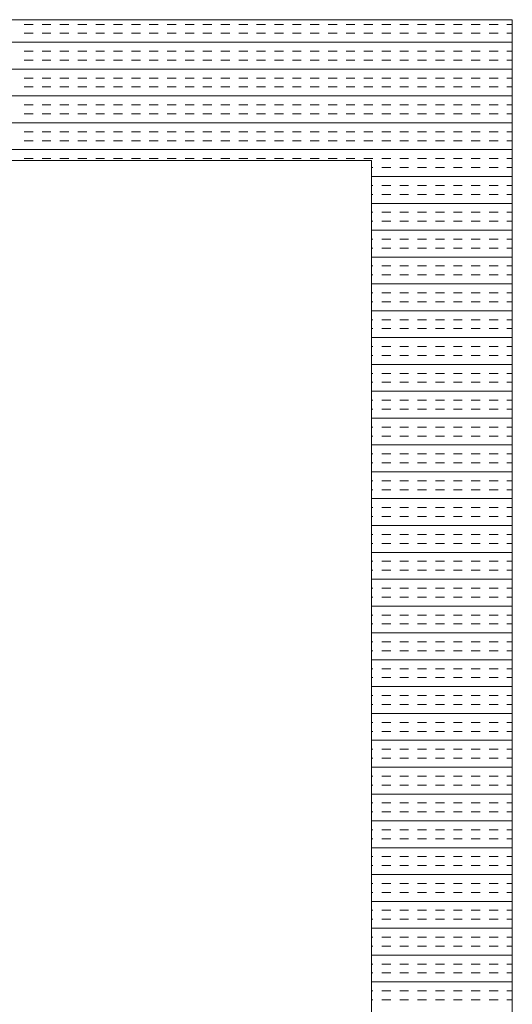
# Model space of a CAD drawing. Extents: x 3940905 to 4145695, y 925352 to 1109797.
# Tile 210 of 256: x 3956218 to 3956393, y 1100599 to 1100948. Entities that reach past the tile are written whole.
import ezdxf

# ---------------------------------------------------------------- set-up
doc = ezdxf.new("R2010")
doc.units = 0
doc.header["$LTSCALE"] = 750
doc.header["$MEASUREMENT"] = 0
doc.layers.add('CKD Equipments', color=252, linetype='CONTINUOUS', lineweight=0)

msp = doc.modelspace()

# ---------------------------------------------------------------- linework, layer by layer
at = {"layer": 'CKD Equipments'}
for p, q in [((3956392.57, 1100948.1), (3955574.57, 1100948.1)), ((3956392.57, 1100248.1), (3956392.57, 1100948.1)), ((3956342.57, 1100898.1), (3955624.57, 1100898.1)), ((3956342.57, 1100298.1), (3956342.57, 1100898.1))]:
    msp.add_line(p, q, dxfattribs=at)
at = {"layer": 'CKD Equipments', "color": 4, "linetype": 'Continuous'}
for p, q in [((3956222.4, 1100946.45), (3956219.23, 1100946.45)), ((3956228.75, 1100946.45), (3956225.58, 1100946.45)), ((3956235.1, 1100946.45), (3956231.93, 1100946.45)), ((3956241.45, 1100946.45), (3956238.28, 1100946.45)), ((3956247.8, 1100946.45), (3956244.63, 1100946.45)), ((3956254.15, 1100946.45), (3956250.98, 1100946.45)), ((3956260.5, 1100946.45), (3956257.33, 1100946.45)), ((3956266.85, 1100946.45), (3956263.68, 1100946.45)), ((3956273.2, 1100946.45), (3956270.03, 1100946.45)), ((3956279.55, 1100946.45), (3956276.38, 1100946.45)), ((3956285.9, 1100946.45), (3956282.73, 1100946.45)), ((3956292.25, 1100946.45), (3956289.08, 1100946.45)), ((3956298.6, 1100946.45), (3956295.43, 1100946.45)), ((3956304.95, 1100946.45), (3956301.78, 1100946.45)), ((3956311.3, 1100946.45), (3956308.13, 1100946.45)), ((3956317.65, 1100946.45), (3956314.48, 1100946.45)), ((3956324, 1100946.45), (3956320.83, 1100946.45)), ((3956330.35, 1100946.45), (3956327.18, 1100946.45)), ((3956336.7, 1100946.45), (3956333.53, 1100946.45)), ((3956343.05, 1100946.45), (3956339.88, 1100946.45)), ((3956349.4, 1100946.45), (3956346.23, 1100946.45)), ((3956355.75, 1100946.45), (3956352.58, 1100946.45)), ((3956362.1, 1100946.45), (3956358.93, 1100946.45)), ((3956368.45, 1100946.45), (3956365.28, 1100946.45)), ((3956374.8, 1100946.45), (3956371.63, 1100946.45)), ((3956381.15, 1100946.45), (3956377.98, 1100946.45)), ((3956387.5, 1100946.45), (3956384.33, 1100946.45)), ((3956392.57, 1100946.45), (3956390.68, 1100946.45)), ((3956222.4, 1100943.28), (3956219.23, 1100943.28)), ((3956228.75, 1100943.28), (3956225.58, 1100943.28)), ((3956235.1, 1100943.28), (3956231.93, 1100943.28)), ((3956241.45, 1100943.28), (3956238.28, 1100943.28)), ((3956247.8, 1100943.28), (3956244.63, 1100943.28)), ((3956254.15, 1100943.28), (3956250.98, 1100943.28)), ((3956260.5, 1100943.28), (3956257.33, 1100943.28)), ((3956266.85, 1100943.28), (3956263.68, 1100943.28)), ((3956273.2, 1100943.28), (3956270.03, 1100943.28)), ((3956279.55, 1100943.28), (3956276.38, 1100943.28)), ((3956285.9, 1100943.28), (3956282.73, 1100943.28)), ((3956292.25, 1100943.28), (3956289.08, 1100943.28)), ((3956298.6, 1100943.28), (3956295.43, 1100943.28)), ((3956304.95, 1100943.28), (3956301.78, 1100943.28)), ((3956311.3, 1100943.28), (3956308.13, 1100943.28)), ((3956317.65, 1100943.28), (3956314.48, 1100943.28)), ((3956324, 1100943.28), (3956320.83, 1100943.28)), ((3956330.35, 1100943.28), (3956327.18, 1100943.28)), ((3956336.7, 1100943.28), (3956333.53, 1100943.28)), ((3956343.05, 1100943.28), (3956339.88, 1100943.28)), ((3956349.4, 1100943.28), (3956346.23, 1100943.28)), ((3956355.75, 1100943.28), (3956352.58, 1100943.28)), ((3956362.1, 1100943.28), (3956358.93, 1100943.28)), ((3956368.45, 1100943.28), (3956365.28, 1100943.28)), ((3956374.8, 1100943.28), (3956371.63, 1100943.28)), ((3956381.15, 1100943.28), (3956377.98, 1100943.28)), ((3956387.5, 1100943.28), (3956384.33, 1100943.28)), ((3956392.57, 1100943.28), (3956390.68, 1100943.28)), ((3956392.57, 1100940.1), (3955574.57, 1100940.1)), ((3956222.4, 1100936.93), (3956219.23, 1100936.93)), ((3956228.75, 1100936.93), (3956225.58, 1100936.93)), ((3956235.1, 1100936.93), (3956231.93, 1100936.93)), ((3956241.45, 1100936.93), (3956238.28, 1100936.93)), ((3956247.8, 1100936.93), (3956244.63, 1100936.93)), ((3956254.15, 1100936.93), (3956250.98, 1100936.93)), ((3956260.5, 1100936.93), (3956257.33, 1100936.93)), ((3956266.85, 1100936.93), (3956263.68, 1100936.93)), ((3956273.2, 1100936.93), (3956270.03, 1100936.93)), ((3956279.55, 1100936.93), (3956276.38, 1100936.93)), ((3956285.9, 1100936.93), (3956282.73, 1100936.93)), ((3956292.25, 1100936.93), (3956289.08, 1100936.93)), ((3956298.6, 1100936.93), (3956295.43, 1100936.93)), ((3956304.95, 1100936.93), (3956301.78, 1100936.93)), ((3956311.3, 1100936.93), (3956308.13, 1100936.93)), ((3956317.65, 1100936.93), (3956314.48, 1100936.93)), ((3956324, 1100936.93), (3956320.83, 1100936.93)), ((3956330.35, 1100936.93), (3956327.18, 1100936.93)), ((3956336.7, 1100936.93), (3956333.53, 1100936.93)), ((3956343.05, 1100936.93), (3956339.88, 1100936.93)), ((3956349.4, 1100936.93), (3956346.23, 1100936.93)), ((3956355.75, 1100936.93), (3956352.58, 1100936.93)), ((3956362.1, 1100936.93), (3956358.93, 1100936.93)), ((3956368.45, 1100936.93), (3956365.28, 1100936.93)), ((3956374.8, 1100936.93), (3956371.63, 1100936.93)), ((3956381.15, 1100936.93), (3956377.98, 1100936.93)), ((3956387.5, 1100936.93), (3956384.33, 1100936.93)), ((3956392.57, 1100936.93), (3956390.68, 1100936.93)), ((3956222.4, 1100933.75), (3956219.23, 1100933.75)), ((3956228.75, 1100933.75), (3956225.58, 1100933.75)), ((3956235.1, 1100933.75), (3956231.93, 1100933.75)), ((3956241.45, 1100933.75), (3956238.28, 1100933.75)), ((3956247.8, 1100933.75), (3956244.63, 1100933.75)), ((3956254.15, 1100933.75), (3956250.98, 1100933.75)), ((3956260.5, 1100933.75), (3956257.33, 1100933.75)), ((3956266.85, 1100933.75), (3956263.68, 1100933.75)), ((3956273.2, 1100933.75), (3956270.03, 1100933.75)), ((3956279.55, 1100933.75), (3956276.38, 1100933.75)), ((3956285.9, 1100933.75), (3956282.73, 1100933.75)), ((3956292.25, 1100933.75), (3956289.08, 1100933.75)), ((3956298.6, 1100933.75), (3956295.43, 1100933.75)), ((3956304.95, 1100933.75), (3956301.78, 1100933.75)), ((3956311.3, 1100933.75), (3956308.13, 1100933.75)), ((3956317.65, 1100933.75), (3956314.48, 1100933.75)), ((3956324, 1100933.75), (3956320.83, 1100933.75)), ((3956330.35, 1100933.75), (3956327.18, 1100933.75)), ((3956336.7, 1100933.75), (3956333.53, 1100933.75)), ((3956343.05, 1100933.75), (3956339.88, 1100933.75)), ((3956349.4, 1100933.75), (3956346.23, 1100933.75)), ((3956355.75, 1100933.75), (3956352.58, 1100933.75)), ((3956362.1, 1100933.75), (3956358.93, 1100933.75)), ((3956368.45, 1100933.75), (3956365.28, 1100933.75)), ((3956374.8, 1100933.75), (3956371.63, 1100933.75)), ((3956381.15, 1100933.75), (3956377.98, 1100933.75)), ((3956387.5, 1100933.75), (3956384.33, 1100933.75)), ((3956392.57, 1100933.75), (3956390.68, 1100933.75)), ((3956392.57, 1100930.58), (3955574.57, 1100930.58)), ((3956222.4, 1100927.4), (3956219.23, 1100927.4)), ((3956228.75, 1100927.4), (3956225.58, 1100927.4)), ((3956235.1, 1100927.4), (3956231.93, 1100927.4)), ((3956241.45, 1100927.4), (3956238.28, 1100927.4)), ((3956247.8, 1100927.4), (3956244.63, 1100927.4)), ((3956254.15, 1100927.4), (3956250.98, 1100927.4)), ((3956260.5, 1100927.4), (3956257.33, 1100927.4)), ((3956266.85, 1100927.4), (3956263.68, 1100927.4)), ((3956273.2, 1100927.4), (3956270.03, 1100927.4)), ((3956279.55, 1100927.4), (3956276.38, 1100927.4)), ((3956285.9, 1100927.4), (3956282.73, 1100927.4)), ((3956292.25, 1100927.4), (3956289.08, 1100927.4)), ((3956298.6, 1100927.4), (3956295.43, 1100927.4)), ((3956304.95, 1100927.4), (3956301.78, 1100927.4)), ((3956311.3, 1100927.4), (3956308.13, 1100927.4)), ((3956317.65, 1100927.4), (3956314.48, 1100927.4)), ((3956324, 1100927.4), (3956320.83, 1100927.4)), ((3956330.35, 1100927.4), (3956327.18, 1100927.4)), ((3956336.7, 1100927.4), (3956333.53, 1100927.4)), ((3956343.05, 1100927.4), (3956339.88, 1100927.4)), ((3956349.4, 1100927.4), (3956346.23, 1100927.4)), ((3956355.75, 1100927.4), (3956352.58, 1100927.4)), ((3956362.1, 1100927.4), (3956358.93, 1100927.4)), ((3956368.45, 1100927.4), (3956365.28, 1100927.4)), ((3956374.8, 1100927.4), (3956371.63, 1100927.4)), ((3956381.15, 1100927.4), (3956377.98, 1100927.4)), ((3956387.5, 1100927.4), (3956384.33, 1100927.4)), ((3956392.57, 1100927.4), (3956390.68, 1100927.4)), ((3956222.4, 1100924.23), (3956219.23, 1100924.23)), ((3956228.75, 1100924.23), (3956225.58, 1100924.23)), ((3956235.1, 1100924.23), (3956231.93, 1100924.23)), ((3956241.45, 1100924.23), (3956238.28, 1100924.23)), ((3956247.8, 1100924.23), (3956244.63, 1100924.23)), ((3956254.15, 1100924.23), (3956250.98, 1100924.23)), ((3956260.5, 1100924.23), (3956257.33, 1100924.23)), ((3956266.85, 1100924.23), (3956263.68, 1100924.23)), ((3956273.2, 1100924.23), (3956270.03, 1100924.23)), ((3956279.55, 1100924.23), (3956276.38, 1100924.23)), ((3956285.9, 1100924.23), (3956282.73, 1100924.23)), ((3956292.25, 1100924.23), (3956289.08, 1100924.23)), ((3956298.6, 1100924.23), (3956295.43, 1100924.23)), ((3956304.95, 1100924.23), (3956301.78, 1100924.23)), ((3956311.3, 1100924.23), (3956308.13, 1100924.23)), ((3956317.65, 1100924.23), (3956314.48, 1100924.23)), ((3956324, 1100924.23), (3956320.83, 1100924.23)), ((3956330.35, 1100924.23), (3956327.18, 1100924.23)), ((3956336.7, 1100924.23), (3956333.53, 1100924.23)), ((3956343.05, 1100924.23), (3956339.88, 1100924.23)), ((3956349.4, 1100924.23), (3956346.23, 1100924.23)), ((3956355.75, 1100924.23), (3956352.58, 1100924.23)), ((3956362.1, 1100924.23), (3956358.93, 1100924.23)), ((3956368.45, 1100924.23), (3956365.28, 1100924.23)), ((3956374.8, 1100924.23), (3956371.63, 1100924.23)), ((3956381.15, 1100924.23), (3956377.98, 1100924.23)), ((3956387.5, 1100924.23), (3956384.33, 1100924.23)), ((3956392.57, 1100924.23), (3956390.68, 1100924.23)), ((3956392.57, 1100921.05), (3955574.57, 1100921.05)), ((3956222.4, 1100917.88), (3956219.23, 1100917.88)), ((3956228.75, 1100917.88), (3956225.58, 1100917.88)), ((3956235.1, 1100917.88), (3956231.93, 1100917.88)), ((3956241.45, 1100917.88), (3956238.28, 1100917.88)), ((3956247.8, 1100917.88), (3956244.63, 1100917.88)), ((3956254.15, 1100917.88), (3956250.98, 1100917.88)), ((3956260.5, 1100917.88), (3956257.33, 1100917.88)), ((3956266.85, 1100917.88), (3956263.68, 1100917.88)), ((3956273.2, 1100917.88), (3956270.03, 1100917.88)), ((3956279.55, 1100917.88), (3956276.38, 1100917.88)), ((3956285.9, 1100917.88), (3956282.73, 1100917.88)), ((3956292.25, 1100917.88), (3956289.08, 1100917.88)), ((3956298.6, 1100917.88), (3956295.43, 1100917.88)), ((3956304.95, 1100917.88), (3956301.78, 1100917.88)), ((3956311.3, 1100917.88), (3956308.13, 1100917.88)), ((3956317.65, 1100917.88), (3956314.48, 1100917.88)), ((3956324, 1100917.88), (3956320.83, 1100917.88)), ((3956330.35, 1100917.88), (3956327.18, 1100917.88)), ((3956336.7, 1100917.88), (3956333.53, 1100917.88)), ((3956343.05, 1100917.88), (3956339.88, 1100917.88)), ((3956349.4, 1100917.88), (3956346.23, 1100917.88)), ((3956355.75, 1100917.88), (3956352.58, 1100917.88)), ((3956362.1, 1100917.88), (3956358.93, 1100917.88)), ((3956368.45, 1100917.88), (3956365.28, 1100917.88)), ((3956374.8, 1100917.88), (3956371.63, 1100917.88)), ((3956381.15, 1100917.88), (3956377.98, 1100917.88)), ((3956387.5, 1100917.88), (3956384.33, 1100917.88)), ((3956392.57, 1100917.88), (3956390.68, 1100917.88)), ((3956222.4, 1100914.7), (3956219.23, 1100914.7)), ((3956228.75, 1100914.7), (3956225.58, 1100914.7)), ((3956235.1, 1100914.7), (3956231.93, 1100914.7)), ((3956241.45, 1100914.7), (3956238.28, 1100914.7)), ((3956247.8, 1100914.7), (3956244.63, 1100914.7)), ((3956254.15, 1100914.7), (3956250.98, 1100914.7)), ((3956260.5, 1100914.7), (3956257.33, 1100914.7)), ((3956266.85, 1100914.7), (3956263.68, 1100914.7)), ((3956273.2, 1100914.7), (3956270.03, 1100914.7)), ((3956279.55, 1100914.7), (3956276.38, 1100914.7)), ((3956285.9, 1100914.7), (3956282.73, 1100914.7)), ((3956292.25, 1100914.7), (3956289.08, 1100914.7)), ((3956298.6, 1100914.7), (3956295.43, 1100914.7)), ((3956304.95, 1100914.7), (3956301.78, 1100914.7)), ((3956311.3, 1100914.7), (3956308.13, 1100914.7)), ((3956317.65, 1100914.7), (3956314.48, 1100914.7)), ((3956324, 1100914.7), (3956320.83, 1100914.7)), ((3956330.35, 1100914.7), (3956327.18, 1100914.7)), ((3956336.7, 1100914.7), (3956333.53, 1100914.7)), ((3956343.05, 1100914.7), (3956339.88, 1100914.7)), ((3956349.4, 1100914.7), (3956346.23, 1100914.7)), ((3956355.75, 1100914.7), (3956352.58, 1100914.7)), ((3956362.1, 1100914.7), (3956358.93, 1100914.7)), ((3956368.45, 1100914.7), (3956365.28, 1100914.7)), ((3956374.8, 1100914.7), (3956371.63, 1100914.7)), ((3956381.15, 1100914.7), (3956377.98, 1100914.7)), ((3956387.5, 1100914.7), (3956384.33, 1100914.7)), ((3956392.57, 1100914.7), (3956390.68, 1100914.7)), ((3956392.57, 1100911.53), (3955574.57, 1100911.53)), ((3956222.4, 1100908.35), (3956219.23, 1100908.35)), ((3956228.75, 1100908.35), (3956225.58, 1100908.35)), ((3956235.1, 1100908.35), (3956231.93, 1100908.35)), ((3956241.45, 1100908.35), (3956238.28, 1100908.35)), ((3956247.8, 1100908.35), (3956244.63, 1100908.35)), ((3956254.15, 1100908.35), (3956250.98, 1100908.35)), ((3956260.5, 1100908.35), (3956257.33, 1100908.35)), ((3956266.85, 1100908.35), (3956263.68, 1100908.35)), ((3956273.2, 1100908.35), (3956270.03, 1100908.35)), ((3956279.55, 1100908.35), (3956276.38, 1100908.35)), ((3956285.9, 1100908.35), (3956282.73, 1100908.35)), ((3956292.25, 1100908.35), (3956289.08, 1100908.35)), ((3956298.6, 1100908.35), (3956295.43, 1100908.35)), ((3956304.95, 1100908.35), (3956301.78, 1100908.35)), ((3956311.3, 1100908.35), (3956308.13, 1100908.35)), ((3956317.65, 1100908.35), (3956314.48, 1100908.35)), ((3956324, 1100908.35), (3956320.83, 1100908.35)), ((3956330.35, 1100908.35), (3956327.18, 1100908.35)), ((3956336.7, 1100908.35), (3956333.53, 1100908.35)), ((3956343.05, 1100908.35), (3956339.88, 1100908.35)), ((3956349.4, 1100908.35), (3956346.23, 1100908.35)), ((3956355.75, 1100908.35), (3956352.58, 1100908.35)), ((3956362.1, 1100908.35), (3956358.93, 1100908.35)), ((3956368.45, 1100908.35), (3956365.28, 1100908.35)), ((3956374.8, 1100908.35), (3956371.63, 1100908.35)), ((3956381.15, 1100908.35), (3956377.98, 1100908.35)), ((3956387.5, 1100908.35), (3956384.33, 1100908.35)), ((3956392.57, 1100908.35), (3956390.68, 1100908.35)), ((3956392.57, 1100902), (3955574.57, 1100902)), ((3956222.4, 1100905.18), (3956219.23, 1100905.18)), ((3956228.75, 1100905.18), (3956225.58, 1100905.18)), ((3956235.1, 1100905.18), (3956231.93, 1100905.18)), ((3956241.45, 1100905.18), (3956238.28, 1100905.18)), ((3956247.8, 1100905.18), (3956244.63, 1100905.18)), ((3956254.15, 1100905.18), (3956250.98, 1100905.18)), ((3956260.5, 1100905.18), (3956257.33, 1100905.18)), ((3956266.85, 1100905.18), (3956263.68, 1100905.18)), ((3956273.2, 1100905.18), (3956270.03, 1100905.18)), ((3956279.55, 1100905.18), (3956276.38, 1100905.18)), ((3956285.9, 1100905.18), (3956282.73, 1100905.18)), ((3956292.25, 1100905.18), (3956289.08, 1100905.18)), ((3956298.6, 1100905.18), (3956295.43, 1100905.18)), ((3956304.95, 1100905.18), (3956301.78, 1100905.18)), ((3956311.3, 1100905.18), (3956308.13, 1100905.18)), ((3956317.65, 1100905.18), (3956314.48, 1100905.18)), ((3956324, 1100905.18), (3956320.83, 1100905.18)), ((3956330.35, 1100905.18), (3956327.18, 1100905.18)), ((3956336.7, 1100905.18), (3956333.53, 1100905.18)), ((3956343.05, 1100905.18), (3956339.88, 1100905.18)), ((3956349.4, 1100905.18), (3956346.23, 1100905.18)), ((3956355.75, 1100905.18), (3956352.58, 1100905.18)), ((3956362.1, 1100905.18), (3956358.93, 1100905.18)), ((3956368.45, 1100905.18), (3956365.28, 1100905.18)), ((3956374.8, 1100905.18), (3956371.63, 1100905.18)), ((3956381.15, 1100905.18), (3956377.98, 1100905.18)), ((3956387.5, 1100905.18), (3956384.33, 1100905.18)), ((3956392.57, 1100905.18), (3956390.68, 1100905.18)), ((3956222.4, 1100898.83), (3956219.23, 1100898.83)), ((3956228.75, 1100898.83), (3956225.58, 1100898.83)), ((3956235.1, 1100898.83), (3956231.93, 1100898.83)), ((3956241.45, 1100898.83), (3956238.28, 1100898.83)), ((3956247.8, 1100898.83), (3956244.63, 1100898.83)), ((3956254.15, 1100898.83), (3956250.98, 1100898.83)), ((3956260.5, 1100898.83), (3956257.33, 1100898.83)), ((3956266.85, 1100898.83), (3956263.68, 1100898.83)), ((3956273.2, 1100898.83), (3956270.03, 1100898.83)), ((3956279.55, 1100898.83), (3956276.38, 1100898.83)), ((3956285.9, 1100898.83), (3956282.73, 1100898.83)), ((3956292.25, 1100898.83), (3956289.08, 1100898.83)), ((3956298.6, 1100898.83), (3956295.43, 1100898.83)), ((3956304.95, 1100898.83), (3956301.78, 1100898.83)), ((3956311.3, 1100898.83), (3956308.13, 1100898.83)), ((3956317.65, 1100898.83), (3956314.48, 1100898.83)), ((3956324, 1100898.83), (3956320.83, 1100898.83)), ((3956330.35, 1100898.83), (3956327.18, 1100898.83)), ((3956336.7, 1100898.83), (3956333.53, 1100898.83)), ((3956343.05, 1100898.83), (3956339.88, 1100898.83)), ((3956349.4, 1100898.83), (3956346.23, 1100898.83)), ((3956355.75, 1100898.83), (3956352.58, 1100898.83)), ((3956362.1, 1100898.83), (3956358.93, 1100898.83)), ((3956368.45, 1100898.83), (3956365.28, 1100898.83)), ((3956374.8, 1100898.83), (3956371.63, 1100898.83)), ((3956381.15, 1100898.83), (3956377.98, 1100898.83)), ((3956387.5, 1100898.83), (3956384.33, 1100898.83)), ((3956392.57, 1100898.83), (3956390.68, 1100898.83)), ((3956343.05, 1100895.65), (3956342.57, 1100895.65)), ((3956349.4, 1100895.65), (3956346.23, 1100895.65)), ((3956355.75, 1100895.65), (3956352.58, 1100895.65)), ((3956362.1, 1100895.65), (3956358.93, 1100895.65)), ((3956368.45, 1100895.65), (3956365.28, 1100895.65)), ((3956374.8, 1100895.65), (3956371.63, 1100895.65)), ((3956381.15, 1100895.65), (3956377.98, 1100895.65)), ((3956387.5, 1100895.65), (3956384.33, 1100895.65)), ((3956392.57, 1100895.65), (3956390.68, 1100895.65)), ((3956392.57, 1100892.48), (3956342.57, 1100892.48)), ((3956343.05, 1100889.3), (3956342.57, 1100889.3)), ((3956349.4, 1100889.3), (3956346.23, 1100889.3)), ((3956355.75, 1100889.3), (3956352.58, 1100889.3)), ((3956362.1, 1100889.3), (3956358.93, 1100889.3)), ((3956368.45, 1100889.3), (3956365.28, 1100889.3)), ((3956374.8, 1100889.3), (3956371.63, 1100889.3)), ((3956381.15, 1100889.3), (3956377.98, 1100889.3)), ((3956387.5, 1100889.3), (3956384.33, 1100889.3)), ((3956392.57, 1100889.3), (3956390.68, 1100889.3)), ((3956343.05, 1100886.13), (3956342.57, 1100886.13)), ((3956349.4, 1100886.13), (3956346.23, 1100886.13)), ((3956355.75, 1100886.13), (3956352.58, 1100886.13)), ((3956362.1, 1100886.13), (3956358.93, 1100886.13)), ((3956368.45, 1100886.13), (3956365.28, 1100886.13)), ((3956374.8, 1100886.13), (3956371.63, 1100886.13)), ((3956381.15, 1100886.13), (3956377.98, 1100886.13)), ((3956387.5, 1100886.13), (3956384.33, 1100886.13)), ((3956392.57, 1100886.13), (3956390.68, 1100886.13)), ((3956392.57, 1100882.95), (3956342.57, 1100882.95)), ((3956343.05, 1100879.78), (3956342.57, 1100879.78)), ((3956349.4, 1100879.78), (3956346.23, 1100879.78)), ((3956355.75, 1100879.78), (3956352.58, 1100879.78)), ((3956362.1, 1100879.78), (3956358.93, 1100879.78)), ((3956368.45, 1100879.78), (3956365.28, 1100879.78)), ((3956374.8, 1100879.78), (3956371.63, 1100879.78)), ((3956381.15, 1100879.78), (3956377.98, 1100879.78)), ((3956387.5, 1100879.78), (3956384.33, 1100879.78)), ((3956392.57, 1100879.78), (3956390.68, 1100879.78)), ((3956343.05, 1100876.6), (3956342.57, 1100876.6)), ((3956349.4, 1100876.6), (3956346.23, 1100876.6)), ((3956355.75, 1100876.6), (3956352.58, 1100876.6)), ((3956362.1, 1100876.6), (3956358.93, 1100876.6)), ((3956368.45, 1100876.6), (3956365.28, 1100876.6)), ((3956374.8, 1100876.6), (3956371.63, 1100876.6)), ((3956381.15, 1100876.6), (3956377.98, 1100876.6)), ((3956387.5, 1100876.6), (3956384.33, 1100876.6)), ((3956392.57, 1100876.6), (3956390.68, 1100876.6)), ((3956392.57, 1100873.43), (3956342.57, 1100873.43)), ((3956343.05, 1100870.25), (3956342.57, 1100870.25)), ((3956343.05, 1100867.08), (3956342.57, 1100867.08)), ((3956349.4, 1100870.25), (3956346.23, 1100870.25)), ((3956349.4, 1100867.08), (3956346.23, 1100867.08)), ((3956355.75, 1100870.25), (3956352.58, 1100870.25)), ((3956355.75, 1100867.08), (3956352.58, 1100867.08)), ((3956362.1, 1100870.25), (3956358.93, 1100870.25)), ((3956362.1, 1100867.08), (3956358.93, 1100867.08)), ((3956368.45, 1100870.25), (3956365.28, 1100870.25)), ((3956368.45, 1100867.08), (3956365.28, 1100867.08)), ((3956374.8, 1100870.25), (3956371.63, 1100870.25)), ((3956374.8, 1100867.08), (3956371.63, 1100867.08)), ((3956381.15, 1100870.25), (3956377.98, 1100870.25)), ((3956381.15, 1100867.08), (3956377.98, 1100867.08)), ((3956387.5, 1100870.25), (3956384.33, 1100870.25)), ((3956387.5, 1100867.08), (3956384.33, 1100867.08)), ((3956392.57, 1100870.25), (3956390.68, 1100870.25)), ((3956392.57, 1100867.08), (3956390.68, 1100867.08)), ((3956392.57, 1100863.9), (3956342.57, 1100863.9)), ((3956343.05, 1100860.73), (3956342.57, 1100860.73)), ((3956349.4, 1100860.73), (3956346.23, 1100860.73)), ((3956355.75, 1100860.73), (3956352.58, 1100860.73)), ((3956362.1, 1100860.73), (3956358.93, 1100860.73)), ((3956368.45, 1100860.73), (3956365.28, 1100860.73)), ((3956374.8, 1100860.73), (3956371.63, 1100860.73)), ((3956381.15, 1100860.73), (3956377.98, 1100860.73)), ((3956387.5, 1100860.73), (3956384.33, 1100860.73)), ((3956392.57, 1100860.73), (3956390.68, 1100860.73)), ((3956343.05, 1100857.55), (3956342.57, 1100857.55)), ((3956349.4, 1100857.55), (3956346.23, 1100857.55)), ((3956355.75, 1100857.55), (3956352.58, 1100857.55)), ((3956362.1, 1100857.55), (3956358.93, 1100857.55)), ((3956368.45, 1100857.55), (3956365.28, 1100857.55)), ((3956374.8, 1100857.55), (3956371.63, 1100857.55)), ((3956381.15, 1100857.55), (3956377.98, 1100857.55)), ((3956387.5, 1100857.55), (3956384.33, 1100857.55)), ((3956392.57, 1100857.55), (3956390.68, 1100857.55)), ((3956392.57, 1100854.38), (3956342.57, 1100854.38)), ((3956343.05, 1100851.2), (3956342.57, 1100851.2)), ((3956349.4, 1100851.2), (3956346.23, 1100851.2)), ((3956355.75, 1100851.2), (3956352.58, 1100851.2)), ((3956362.1, 1100851.2), (3956358.93, 1100851.2)), ((3956368.45, 1100851.2), (3956365.28, 1100851.2)), ((3956374.8, 1100851.2), (3956371.63, 1100851.2)), ((3956381.15, 1100851.2), (3956377.98, 1100851.2)), ((3956387.5, 1100851.2), (3956384.33, 1100851.2)), ((3956392.57, 1100851.2), (3956390.68, 1100851.2)), ((3956343.05, 1100848.03), (3956342.57, 1100848.03)), ((3956349.4, 1100848.03), (3956346.23, 1100848.03)), ((3956355.75, 1100848.03), (3956352.58, 1100848.03)), ((3956362.1, 1100848.03), (3956358.93, 1100848.03)), ((3956368.45, 1100848.03), (3956365.28, 1100848.03)), ((3956374.8, 1100848.03), (3956371.63, 1100848.03)), ((3956381.15, 1100848.03), (3956377.98, 1100848.03)), ((3956387.5, 1100848.03), (3956384.33, 1100848.03)), ((3956392.57, 1100848.03), (3956390.68, 1100848.03)), ((3956392.57, 1100844.85), (3956342.57, 1100844.85)), ((3956343.05, 1100841.68), (3956342.57, 1100841.68)), ((3956349.4, 1100841.68), (3956346.23, 1100841.68)), ((3956355.75, 1100841.68), (3956352.58, 1100841.68)), ((3956362.1, 1100841.68), (3956358.93, 1100841.68)), ((3956368.45, 1100841.68), (3956365.28, 1100841.68)), ((3956374.8, 1100841.68), (3956371.63, 1100841.68)), ((3956381.15, 1100841.68), (3956377.98, 1100841.68)), ((3956387.5, 1100841.68), (3956384.33, 1100841.68)), ((3956392.57, 1100841.68), (3956390.68, 1100841.68)), ((3956343.05, 1100838.5), (3956342.57, 1100838.5)), ((3956349.4, 1100838.5), (3956346.23, 1100838.5)), ((3956355.75, 1100838.5), (3956352.58, 1100838.5)), ((3956362.1, 1100838.5), (3956358.93, 1100838.5)), ((3956368.45, 1100838.5), (3956365.28, 1100838.5)), ((3956374.8, 1100838.5), (3956371.63, 1100838.5)), ((3956381.15, 1100838.5), (3956377.98, 1100838.5)), ((3956387.5, 1100838.5), (3956384.33, 1100838.5)), ((3956392.57, 1100838.5), (3956390.68, 1100838.5)), ((3956392.57, 1100835.33), (3956342.57, 1100835.33)), ((3956343.05, 1100832.15), (3956342.57, 1100832.15)), ((3956349.4, 1100832.15), (3956346.23, 1100832.15)), ((3956355.75, 1100832.15), (3956352.58, 1100832.15)), ((3956362.1, 1100832.15), (3956358.93, 1100832.15)), ((3956368.45, 1100832.15), (3956365.28, 1100832.15)), ((3956374.8, 1100832.15), (3956371.63, 1100832.15)), ((3956381.15, 1100832.15), (3956377.98, 1100832.15)), ((3956387.5, 1100832.15), (3956384.33, 1100832.15)), ((3956392.57, 1100832.15), (3956390.68, 1100832.15)), ((3956343.05, 1100828.98), (3956342.57, 1100828.98)), ((3956349.4, 1100828.98), (3956346.23, 1100828.98)), ((3956355.75, 1100828.98), (3956352.58, 1100828.98)), ((3956362.1, 1100828.98), (3956358.93, 1100828.98)), ((3956368.45, 1100828.98), (3956365.28, 1100828.98)), ((3956374.8, 1100828.98), (3956371.63, 1100828.98)), ((3956381.15, 1100828.98), (3956377.98, 1100828.98)), ((3956387.5, 1100828.98), (3956384.33, 1100828.98)), ((3956392.57, 1100828.98), (3956390.68, 1100828.98)), ((3956392.57, 1100825.8), (3956342.57, 1100825.8)), ((3956343.05, 1100822.63), (3956342.57, 1100822.63)), ((3956349.4, 1100822.63), (3956346.23, 1100822.63)), ((3956355.75, 1100822.63), (3956352.58, 1100822.63)), ((3956362.1, 1100822.63), (3956358.93, 1100822.63)), ((3956368.45, 1100822.63), (3956365.28, 1100822.63)), ((3956374.8, 1100822.63), (3956371.63, 1100822.63)), ((3956381.15, 1100822.63), (3956377.98, 1100822.63)), ((3956387.5, 1100822.63), (3956384.33, 1100822.63)), ((3956392.57, 1100822.63), (3956390.68, 1100822.63)), ((3956343.05, 1100819.45), (3956342.57, 1100819.45)), ((3956349.4, 1100819.45), (3956346.23, 1100819.45)), ((3956355.75, 1100819.45), (3956352.58, 1100819.45)), ((3956362.1, 1100819.45), (3956358.93, 1100819.45)), ((3956368.45, 1100819.45), (3956365.28, 1100819.45)), ((3956374.8, 1100819.45), (3956371.63, 1100819.45)), ((3956381.15, 1100819.45), (3956377.98, 1100819.45)), ((3956387.5, 1100819.45), (3956384.33, 1100819.45)), ((3956392.57, 1100819.45), (3956390.68, 1100819.45)), ((3956392.57, 1100816.28), (3956342.57, 1100816.28)), ((3956343.05, 1100813.1), (3956342.57, 1100813.1)), ((3956349.4, 1100813.1), (3956346.23, 1100813.1)), ((3956355.75, 1100813.1), (3956352.58, 1100813.1)), ((3956362.1, 1100813.1), (3956358.93, 1100813.1)), ((3956368.45, 1100813.1), (3956365.28, 1100813.1)), ((3956374.8, 1100813.1), (3956371.63, 1100813.1)), ((3956381.15, 1100813.1), (3956377.98, 1100813.1)), ((3956387.5, 1100813.1), (3956384.33, 1100813.1)), ((3956392.57, 1100813.1), (3956390.68, 1100813.1)), ((3956343.05, 1100809.93), (3956342.57, 1100809.93)), ((3956349.4, 1100809.93), (3956346.23, 1100809.93)), ((3956355.75, 1100809.93), (3956352.58, 1100809.93)), ((3956362.1, 1100809.93), (3956358.93, 1100809.93)), ((3956368.45, 1100809.93), (3956365.28, 1100809.93)), ((3956374.8, 1100809.93), (3956371.63, 1100809.93)), ((3956381.15, 1100809.93), (3956377.98, 1100809.93)), ((3956387.5, 1100809.93), (3956384.33, 1100809.93)), ((3956392.57, 1100809.93), (3956390.68, 1100809.93)), ((3956392.57, 1100806.75), (3956342.57, 1100806.75)), ((3956343.05, 1100803.58), (3956342.57, 1100803.58)), ((3956349.4, 1100803.58), (3956346.23, 1100803.58)), ((3956355.75, 1100803.58), (3956352.58, 1100803.58)), ((3956362.1, 1100803.58), (3956358.93, 1100803.58)), ((3956368.45, 1100803.58), (3956365.28, 1100803.58)), ((3956374.8, 1100803.58), (3956371.63, 1100803.58)), ((3956381.15, 1100803.58), (3956377.98, 1100803.58)), ((3956387.5, 1100803.58), (3956384.33, 1100803.58)), ((3956392.57, 1100803.58), (3956390.68, 1100803.58)), ((3956343.05, 1100800.4), (3956342.57, 1100800.4)), ((3956392.57, 1100797.23), (3956342.57, 1100797.23)), ((3956349.4, 1100800.4), (3956346.23, 1100800.4)), ((3956355.75, 1100800.4), (3956352.58, 1100800.4)), ((3956362.1, 1100800.4), (3956358.93, 1100800.4)), ((3956368.45, 1100800.4), (3956365.28, 1100800.4)), ((3956374.8, 1100800.4), (3956371.63, 1100800.4)), ((3956381.15, 1100800.4), (3956377.98, 1100800.4)), ((3956387.5, 1100800.4), (3956384.33, 1100800.4)), ((3956392.57, 1100800.4), (3956390.68, 1100800.4)), ((3956343.05, 1100794.05), (3956342.57, 1100794.05)), ((3956349.4, 1100794.05), (3956346.23, 1100794.05)), ((3956355.75, 1100794.05), (3956352.58, 1100794.05)), ((3956362.1, 1100794.05), (3956358.93, 1100794.05)), ((3956368.45, 1100794.05), (3956365.28, 1100794.05)), ((3956374.8, 1100794.05), (3956371.63, 1100794.05)), ((3956381.15, 1100794.05), (3956377.98, 1100794.05)), ((3956387.5, 1100794.05), (3956384.33, 1100794.05)), ((3956392.57, 1100794.05), (3956390.68, 1100794.05)), ((3956343.05, 1100790.88), (3956342.57, 1100790.88)), ((3956349.4, 1100790.88), (3956346.23, 1100790.88)), ((3956355.75, 1100790.88), (3956352.58, 1100790.88)), ((3956362.1, 1100790.88), (3956358.93, 1100790.88)), ((3956368.45, 1100790.88), (3956365.28, 1100790.88)), ((3956374.8, 1100790.88), (3956371.63, 1100790.88)), ((3956381.15, 1100790.88), (3956377.98, 1100790.88)), ((3956387.5, 1100790.88), (3956384.33, 1100790.88)), ((3956392.57, 1100790.88), (3956390.68, 1100790.88)), ((3956392.57, 1100787.7), (3956342.57, 1100787.7)), ((3956343.05, 1100784.53), (3956342.57, 1100784.53)), ((3956349.4, 1100784.53), (3956346.23, 1100784.53)), ((3956355.75, 1100784.53), (3956352.58, 1100784.53)), ((3956362.1, 1100784.53), (3956358.93, 1100784.53)), ((3956368.45, 1100784.53), (3956365.28, 1100784.53)), ((3956374.8, 1100784.53), (3956371.63, 1100784.53)), ((3956381.15, 1100784.53), (3956377.98, 1100784.53)), ((3956387.5, 1100784.53), (3956384.33, 1100784.53)), ((3956392.57, 1100784.53), (3956390.68, 1100784.53)), ((3956343.05, 1100781.35), (3956342.57, 1100781.35)), ((3956349.4, 1100781.35), (3956346.23, 1100781.35)), ((3956355.75, 1100781.35), (3956352.58, 1100781.35)), ((3956362.1, 1100781.35), (3956358.93, 1100781.35)), ((3956368.45, 1100781.35), (3956365.28, 1100781.35)), ((3956374.8, 1100781.35), (3956371.63, 1100781.35)), ((3956381.15, 1100781.35), (3956377.98, 1100781.35)), ((3956387.5, 1100781.35), (3956384.33, 1100781.35)), ((3956392.57, 1100781.35), (3956390.68, 1100781.35)), ((3956392.57, 1100778.18), (3956342.57, 1100778.18)), ((3956343.05, 1100775), (3956342.57, 1100775)), ((3956349.4, 1100775), (3956346.23, 1100775)), ((3956355.75, 1100775), (3956352.58, 1100775)), ((3956362.1, 1100775), (3956358.93, 1100775)), ((3956368.45, 1100775), (3956365.28, 1100775)), ((3956374.8, 1100775), (3956371.63, 1100775)), ((3956381.15, 1100775), (3956377.98, 1100775)), ((3956387.5, 1100775), (3956384.33, 1100775)), ((3956392.57, 1100775), (3956390.68, 1100775)), ((3956343.05, 1100771.83), (3956342.57, 1100771.83)), ((3956349.4, 1100771.83), (3956346.23, 1100771.83)), ((3956355.75, 1100771.83), (3956352.58, 1100771.83)), ((3956362.1, 1100771.83), (3956358.93, 1100771.83)), ((3956368.45, 1100771.83), (3956365.28, 1100771.83)), ((3956374.8, 1100771.83), (3956371.63, 1100771.83)), ((3956381.15, 1100771.83), (3956377.98, 1100771.83)), ((3956387.5, 1100771.83), (3956384.33, 1100771.83)), ((3956392.57, 1100771.83), (3956390.68, 1100771.83)), ((3956392.57, 1100768.65), (3956342.57, 1100768.65)), ((3956343.05, 1100765.48), (3956342.57, 1100765.48)), ((3956343.05, 1100762.3), (3956342.57, 1100762.3)), ((3956349.4, 1100765.48), (3956346.23, 1100765.48)), ((3956349.4, 1100762.3), (3956346.23, 1100762.3)), ((3956355.75, 1100765.48), (3956352.58, 1100765.48)), ((3956355.75, 1100762.3), (3956352.58, 1100762.3)), ((3956362.1, 1100765.48), (3956358.93, 1100765.48)), ((3956362.1, 1100762.3), (3956358.93, 1100762.3)), ((3956368.45, 1100765.48), (3956365.28, 1100765.48)), ((3956368.45, 1100762.3), (3956365.28, 1100762.3)), ((3956374.8, 1100765.48), (3956371.63, 1100765.48)), ((3956374.8, 1100762.3), (3956371.63, 1100762.3)), ((3956381.15, 1100765.48), (3956377.98, 1100765.48)), ((3956381.15, 1100762.3), (3956377.98, 1100762.3)), ((3956387.5, 1100765.48), (3956384.33, 1100765.48)), ((3956387.5, 1100762.3), (3956384.33, 1100762.3)), ((3956392.57, 1100765.48), (3956390.68, 1100765.48)), ((3956392.57, 1100762.3), (3956390.68, 1100762.3)), ((3956392.57, 1100759.13), (3956342.57, 1100759.13)), ((3956343.05, 1100755.95), (3956342.57, 1100755.95)), ((3956349.4, 1100755.95), (3956346.23, 1100755.95)), ((3956355.75, 1100755.95), (3956352.58, 1100755.95)), ((3956362.1, 1100755.95), (3956358.93, 1100755.95)), ((3956368.45, 1100755.95), (3956365.28, 1100755.95)), ((3956374.8, 1100755.95), (3956371.63, 1100755.95)), ((3956381.15, 1100755.95), (3956377.98, 1100755.95)), ((3956387.5, 1100755.95), (3956384.33, 1100755.95)), ((3956392.57, 1100755.95), (3956390.68, 1100755.95)), ((3956343.05, 1100752.78), (3956342.57, 1100752.78)), ((3956349.4, 1100752.78), (3956346.23, 1100752.78)), ((3956355.75, 1100752.78), (3956352.58, 1100752.78)), ((3956362.1, 1100752.78), (3956358.93, 1100752.78)), ((3956368.45, 1100752.78), (3956365.28, 1100752.78)), ((3956374.8, 1100752.78), (3956371.63, 1100752.78)), ((3956381.15, 1100752.78), (3956377.98, 1100752.78)), ((3956387.5, 1100752.78), (3956384.33, 1100752.78)), ((3956392.57, 1100752.78), (3956390.68, 1100752.78)), ((3956392.57, 1100749.6), (3956342.57, 1100749.6)), ((3956343.05, 1100746.43), (3956342.57, 1100746.43)), ((3956349.4, 1100746.43), (3956346.23, 1100746.43)), ((3956355.75, 1100746.43), (3956352.58, 1100746.43)), ((3956362.1, 1100746.43), (3956358.93, 1100746.43)), ((3956368.45, 1100746.43), (3956365.28, 1100746.43)), ((3956374.8, 1100746.43), (3956371.63, 1100746.43)), ((3956381.15, 1100746.43), (3956377.98, 1100746.43)), ((3956387.5, 1100746.43), (3956384.33, 1100746.43)), ((3956392.57, 1100746.43), (3956390.68, 1100746.43)), ((3956343.05, 1100743.25), (3956342.57, 1100743.25)), ((3956349.4, 1100743.25), (3956346.23, 1100743.25)), ((3956355.75, 1100743.25), (3956352.58, 1100743.25)), ((3956362.1, 1100743.25), (3956358.93, 1100743.25)), ((3956368.45, 1100743.25), (3956365.28, 1100743.25)), ((3956374.8, 1100743.25), (3956371.63, 1100743.25)), ((3956381.15, 1100743.25), (3956377.98, 1100743.25)), ((3956387.5, 1100743.25), (3956384.33, 1100743.25)), ((3956392.57, 1100743.25), (3956390.68, 1100743.25)), ((3956392.57, 1100740.08), (3956342.57, 1100740.08)), ((3956343.05, 1100736.9), (3956342.57, 1100736.9)), ((3956349.4, 1100736.9), (3956346.23, 1100736.9)), ((3956355.75, 1100736.9), (3956352.58, 1100736.9)), ((3956362.1, 1100736.9), (3956358.93, 1100736.9)), ((3956368.45, 1100736.9), (3956365.28, 1100736.9)), ((3956374.8, 1100736.9), (3956371.63, 1100736.9)), ((3956381.15, 1100736.9), (3956377.98, 1100736.9)), ((3956387.5, 1100736.9), (3956384.33, 1100736.9)), ((3956392.57, 1100736.9), (3956390.68, 1100736.9)), ((3956343.05, 1100733.73), (3956342.57, 1100733.73)), ((3956349.4, 1100733.73), (3956346.23, 1100733.73)), ((3956355.75, 1100733.73), (3956352.58, 1100733.73)), ((3956362.1, 1100733.73), (3956358.93, 1100733.73)), ((3956368.45, 1100733.73), (3956365.28, 1100733.73)), ((3956374.8, 1100733.73), (3956371.63, 1100733.73)), ((3956381.15, 1100733.73), (3956377.98, 1100733.73)), ((3956387.5, 1100733.73), (3956384.33, 1100733.73)), ((3956392.57, 1100733.73), (3956390.68, 1100733.73)), ((3956392.57, 1100730.55), (3956342.57, 1100730.55)), ((3956343.05, 1100727.38), (3956342.57, 1100727.38)), ((3956349.4, 1100727.38), (3956346.23, 1100727.38)), ((3956355.75, 1100727.38), (3956352.58, 1100727.38)), ((3956362.1, 1100727.38), (3956358.93, 1100727.38)), ((3956368.45, 1100727.38), (3956365.28, 1100727.38)), ((3956374.8, 1100727.38), (3956371.63, 1100727.38)), ((3956381.15, 1100727.38), (3956377.98, 1100727.38)), ((3956387.5, 1100727.38), (3956384.33, 1100727.38)), ((3956392.57, 1100727.38), (3956390.68, 1100727.38)), ((3956343.05, 1100724.2), (3956342.57, 1100724.2)), ((3956349.4, 1100724.2), (3956346.23, 1100724.2)), ((3956355.75, 1100724.2), (3956352.58, 1100724.2)), ((3956362.1, 1100724.2), (3956358.93, 1100724.2)), ((3956368.45, 1100724.2), (3956365.28, 1100724.2)), ((3956374.8, 1100724.2), (3956371.63, 1100724.2)), ((3956381.15, 1100724.2), (3956377.98, 1100724.2)), ((3956387.5, 1100724.2), (3956384.33, 1100724.2)), ((3956392.57, 1100724.2), (3956390.68, 1100724.2)), ((3956392.57, 1100721.03), (3956342.57, 1100721.03)), ((3956343.05, 1100717.85), (3956342.57, 1100717.85)), ((3956349.4, 1100717.85), (3956346.23, 1100717.85)), ((3956355.75, 1100717.85), (3956352.58, 1100717.85)), ((3956362.1, 1100717.85), (3956358.93, 1100717.85)), ((3956368.45, 1100717.85), (3956365.28, 1100717.85)), ((3956374.8, 1100717.85), (3956371.63, 1100717.85)), ((3956381.15, 1100717.85), (3956377.98, 1100717.85)), ((3956387.5, 1100717.85), (3956384.33, 1100717.85)), ((3956392.57, 1100717.85), (3956390.68, 1100717.85)), ((3956343.05, 1100714.68), (3956342.57, 1100714.68)), ((3956349.4, 1100714.68), (3956346.23, 1100714.68)), ((3956355.75, 1100714.68), (3956352.58, 1100714.68)), ((3956362.1, 1100714.68), (3956358.93, 1100714.68)), ((3956368.45, 1100714.68), (3956365.28, 1100714.68)), ((3956374.8, 1100714.68), (3956371.63, 1100714.68)), ((3956381.15, 1100714.68), (3956377.98, 1100714.68)), ((3956387.5, 1100714.68), (3956384.33, 1100714.68)), ((3956392.57, 1100714.68), (3956390.68, 1100714.68)), ((3956392.57, 1100711.5), (3956342.57, 1100711.5)), ((3956343.05, 1100708.33), (3956342.57, 1100708.33)), ((3956349.4, 1100708.33), (3956346.23, 1100708.33)), ((3956355.75, 1100708.33), (3956352.58, 1100708.33)), ((3956362.1, 1100708.33), (3956358.93, 1100708.33)), ((3956368.45, 1100708.33), (3956365.28, 1100708.33)), ((3956374.8, 1100708.33), (3956371.63, 1100708.33)), ((3956381.15, 1100708.33), (3956377.98, 1100708.33)), ((3956387.5, 1100708.33), (3956384.33, 1100708.33)), ((3956392.57, 1100708.33), (3956390.68, 1100708.33)), ((3956343.05, 1100705.15), (3956342.57, 1100705.15)), ((3956349.4, 1100705.15), (3956346.23, 1100705.15)), ((3956355.75, 1100705.15), (3956352.58, 1100705.15)), ((3956362.1, 1100705.15), (3956358.93, 1100705.15)), ((3956368.45, 1100705.15), (3956365.28, 1100705.15)), ((3956374.8, 1100705.15), (3956371.63, 1100705.15)), ((3956381.15, 1100705.15), (3956377.98, 1100705.15)), ((3956387.5, 1100705.15), (3956384.33, 1100705.15)), ((3956392.57, 1100705.15), (3956390.68, 1100705.15)), ((3956392.57, 1100701.98), (3956342.57, 1100701.98)), ((3956343.05, 1100698.8), (3956342.57, 1100698.8)), ((3956349.4, 1100698.8), (3956346.23, 1100698.8)), ((3956355.75, 1100698.8), (3956352.58, 1100698.8)), ((3956362.1, 1100698.8), (3956358.93, 1100698.8)), ((3956368.45, 1100698.8), (3956365.28, 1100698.8)), ((3956374.8, 1100698.8), (3956371.63, 1100698.8)), ((3956381.15, 1100698.8), (3956377.98, 1100698.8)), ((3956387.5, 1100698.8), (3956384.33, 1100698.8)), ((3956392.57, 1100698.8), (3956390.68, 1100698.8)), ((3956343.05, 1100695.63), (3956342.57, 1100695.63)), ((3956392.57, 1100692.45), (3956342.57, 1100692.45)), ((3956349.4, 1100695.63), (3956346.23, 1100695.63)), ((3956355.75, 1100695.63), (3956352.58, 1100695.63)), ((3956362.1, 1100695.63), (3956358.93, 1100695.63)), ((3956368.45, 1100695.63), (3956365.28, 1100695.63)), ((3956374.8, 1100695.63), (3956371.63, 1100695.63)), ((3956381.15, 1100695.63), (3956377.98, 1100695.63)), ((3956387.5, 1100695.63), (3956384.33, 1100695.63)), ((3956392.57, 1100695.63), (3956390.68, 1100695.63)), ((3956343.05, 1100689.28), (3956342.57, 1100689.28)), ((3956349.4, 1100689.28), (3956346.23, 1100689.28)), ((3956355.75, 1100689.28), (3956352.58, 1100689.28)), ((3956362.1, 1100689.28), (3956358.93, 1100689.28)), ((3956368.45, 1100689.28), (3956365.28, 1100689.28)), ((3956374.8, 1100689.28), (3956371.63, 1100689.28)), ((3956381.15, 1100689.28), (3956377.98, 1100689.28)), ((3956387.5, 1100689.28), (3956384.33, 1100689.28)), ((3956392.57, 1100689.28), (3956390.68, 1100689.28)), ((3956343.05, 1100686.1), (3956342.57, 1100686.1)), ((3956349.4, 1100686.1), (3956346.23, 1100686.1)), ((3956355.75, 1100686.1), (3956352.58, 1100686.1)), ((3956362.1, 1100686.1), (3956358.93, 1100686.1)), ((3956368.45, 1100686.1), (3956365.28, 1100686.1)), ((3956374.8, 1100686.1), (3956371.63, 1100686.1)), ((3956381.15, 1100686.1), (3956377.98, 1100686.1)), ((3956387.5, 1100686.1), (3956384.33, 1100686.1)), ((3956392.57, 1100686.1), (3956390.68, 1100686.1)), ((3956392.57, 1100682.93), (3956342.57, 1100682.93)), ((3956343.05, 1100679.75), (3956342.57, 1100679.75)), ((3956349.4, 1100679.75), (3956346.23, 1100679.75)), ((3956355.75, 1100679.75), (3956352.58, 1100679.75)), ((3956362.1, 1100679.75), (3956358.93, 1100679.75)), ((3956368.45, 1100679.75), (3956365.28, 1100679.75)), ((3956374.8, 1100679.75), (3956371.63, 1100679.75)), ((3956381.15, 1100679.75), (3956377.98, 1100679.75)), ((3956387.5, 1100679.75), (3956384.33, 1100679.75)), ((3956392.57, 1100679.75), (3956390.68, 1100679.75)), ((3956343.05, 1100676.58), (3956342.57, 1100676.58)), ((3956349.4, 1100676.58), (3956346.23, 1100676.58)), ((3956355.75, 1100676.58), (3956352.58, 1100676.58)), ((3956362.1, 1100676.58), (3956358.93, 1100676.58)), ((3956368.45, 1100676.58), (3956365.28, 1100676.58)), ((3956374.8, 1100676.58), (3956371.63, 1100676.58)), ((3956381.15, 1100676.58), (3956377.98, 1100676.58)), ((3956387.5, 1100676.58), (3956384.33, 1100676.58)), ((3956392.57, 1100676.58), (3956390.68, 1100676.58)), ((3956392.57, 1100673.4), (3956342.57, 1100673.4)), ((3956343.05, 1100670.23), (3956342.57, 1100670.23)), ((3956349.4, 1100670.23), (3956346.23, 1100670.23)), ((3956355.75, 1100670.23), (3956352.58, 1100670.23)), ((3956362.1, 1100670.23), (3956358.93, 1100670.23)), ((3956368.45, 1100670.23), (3956365.28, 1100670.23)), ((3956374.8, 1100670.23), (3956371.63, 1100670.23)), ((3956381.15, 1100670.23), (3956377.98, 1100670.23)), ((3956387.5, 1100670.23), (3956384.33, 1100670.23)), ((3956392.57, 1100670.23), (3956390.68, 1100670.23)), ((3956343.05, 1100667.05), (3956342.57, 1100667.05)), ((3956349.4, 1100667.05), (3956346.23, 1100667.05)), ((3956355.75, 1100667.05), (3956352.58, 1100667.05)), ((3956362.1, 1100667.05), (3956358.93, 1100667.05)), ((3956368.45, 1100667.05), (3956365.28, 1100667.05)), ((3956374.8, 1100667.05), (3956371.63, 1100667.05)), ((3956381.15, 1100667.05), (3956377.98, 1100667.05)), ((3956387.5, 1100667.05), (3956384.33, 1100667.05)), ((3956392.57, 1100667.05), (3956390.68, 1100667.05)), ((3956392.57, 1100663.88), (3956342.57, 1100663.88)), ((3956343.05, 1100660.7), (3956342.57, 1100660.7)), ((3956343.05, 1100657.53), (3956342.57, 1100657.53)), ((3956349.4, 1100660.7), (3956346.23, 1100660.7)), ((3956349.4, 1100657.53), (3956346.23, 1100657.53)), ((3956355.75, 1100660.7), (3956352.58, 1100660.7)), ((3956355.75, 1100657.53), (3956352.58, 1100657.53)), ((3956362.1, 1100660.7), (3956358.93, 1100660.7)), ((3956362.1, 1100657.53), (3956358.93, 1100657.53)), ((3956368.45, 1100660.7), (3956365.28, 1100660.7)), ((3956368.45, 1100657.53), (3956365.28, 1100657.53)), ((3956374.8, 1100660.7), (3956371.63, 1100660.7)), ((3956374.8, 1100657.53), (3956371.63, 1100657.53)), ((3956381.15, 1100660.7), (3956377.98, 1100660.7)), ((3956381.15, 1100657.53), (3956377.98, 1100657.53)), ((3956387.5, 1100660.7), (3956384.33, 1100660.7)), ((3956387.5, 1100657.53), (3956384.33, 1100657.53)), ((3956392.57, 1100660.7), (3956390.68, 1100660.7)), ((3956392.57, 1100657.53), (3956390.68, 1100657.53)), ((3956392.57, 1100654.35), (3956342.57, 1100654.35)), ((3956343.05, 1100651.18), (3956342.57, 1100651.18)), ((3956349.4, 1100651.18), (3956346.23, 1100651.18)), ((3956355.75, 1100651.18), (3956352.58, 1100651.18)), ((3956362.1, 1100651.18), (3956358.93, 1100651.18)), ((3956368.45, 1100651.18), (3956365.28, 1100651.18)), ((3956374.8, 1100651.18), (3956371.63, 1100651.18)), ((3956381.15, 1100651.18), (3956377.98, 1100651.18)), ((3956387.5, 1100651.18), (3956384.33, 1100651.18)), ((3956392.57, 1100651.18), (3956390.68, 1100651.18)), ((3956343.05, 1100648), (3956342.57, 1100648)), ((3956349.4, 1100648), (3956346.23, 1100648)), ((3956355.75, 1100648), (3956352.58, 1100648)), ((3956362.1, 1100648), (3956358.93, 1100648)), ((3956368.45, 1100648), (3956365.28, 1100648)), ((3956374.8, 1100648), (3956371.63, 1100648)), ((3956381.15, 1100648), (3956377.98, 1100648)), ((3956387.5, 1100648), (3956384.33, 1100648)), ((3956392.57, 1100648), (3956390.68, 1100648)), ((3956392.57, 1100644.83), (3956342.57, 1100644.83)), ((3956343.05, 1100641.65), (3956342.57, 1100641.65)), ((3956349.4, 1100641.65), (3956346.23, 1100641.65)), ((3956355.75, 1100641.65), (3956352.58, 1100641.65)), ((3956362.1, 1100641.65), (3956358.93, 1100641.65)), ((3956368.45, 1100641.65), (3956365.28, 1100641.65)), ((3956374.8, 1100641.65), (3956371.63, 1100641.65)), ((3956381.15, 1100641.65), (3956377.98, 1100641.65)), ((3956387.5, 1100641.65), (3956384.33, 1100641.65)), ((3956392.57, 1100641.65), (3956390.68, 1100641.65)), ((3956343.05, 1100638.48), (3956342.57, 1100638.48)), ((3956349.4, 1100638.48), (3956346.23, 1100638.48)), ((3956355.75, 1100638.48), (3956352.58, 1100638.48)), ((3956362.1, 1100638.48), (3956358.93, 1100638.48)), ((3956368.45, 1100638.48), (3956365.28, 1100638.48)), ((3956374.8, 1100638.48), (3956371.63, 1100638.48)), ((3956381.15, 1100638.48), (3956377.98, 1100638.48)), ((3956387.5, 1100638.48), (3956384.33, 1100638.48)), ((3956392.57, 1100638.48), (3956390.68, 1100638.48)), ((3956392.57, 1100635.3), (3956342.57, 1100635.3)), ((3956343.05, 1100632.13), (3956342.57, 1100632.13)), ((3956349.4, 1100632.13), (3956346.23, 1100632.13)), ((3956355.75, 1100632.13), (3956352.58, 1100632.13)), ((3956362.1, 1100632.13), (3956358.93, 1100632.13)), ((3956368.45, 1100632.13), (3956365.28, 1100632.13)), ((3956374.8, 1100632.13), (3956371.63, 1100632.13)), ((3956381.15, 1100632.13), (3956377.98, 1100632.13)), ((3956387.5, 1100632.13), (3956384.33, 1100632.13)), ((3956392.57, 1100632.13), (3956390.68, 1100632.13)), ((3956343.05, 1100628.95), (3956342.57, 1100628.95)), ((3956349.4, 1100628.95), (3956346.23, 1100628.95)), ((3956355.75, 1100628.95), (3956352.58, 1100628.95)), ((3956362.1, 1100628.95), (3956358.93, 1100628.95)), ((3956368.45, 1100628.95), (3956365.28, 1100628.95)), ((3956374.8, 1100628.95), (3956371.63, 1100628.95)), ((3956381.15, 1100628.95), (3956377.98, 1100628.95)), ((3956387.5, 1100628.95), (3956384.33, 1100628.95)), ((3956392.57, 1100628.95), (3956390.68, 1100628.95)), ((3956392.57, 1100625.78), (3956342.57, 1100625.78)), ((3956343.05, 1100622.6), (3956342.57, 1100622.6)), ((3956349.4, 1100622.6), (3956346.23, 1100622.6)), ((3956355.75, 1100622.6), (3956352.58, 1100622.6)), ((3956362.1, 1100622.6), (3956358.93, 1100622.6)), ((3956368.45, 1100622.6), (3956365.28, 1100622.6)), ((3956374.8, 1100622.6), (3956371.63, 1100622.6)), ((3956381.15, 1100622.6), (3956377.98, 1100622.6)), ((3956387.5, 1100622.6), (3956384.33, 1100622.6)), ((3956392.57, 1100622.6), (3956390.68, 1100622.6)), ((3956343.05, 1100619.43), (3956342.57, 1100619.43)), ((3956349.4, 1100619.43), (3956346.23, 1100619.43)), ((3956355.75, 1100619.43), (3956352.58, 1100619.43)), ((3956362.1, 1100619.43), (3956358.93, 1100619.43)), ((3956368.45, 1100619.43), (3956365.28, 1100619.43)), ((3956374.8, 1100619.43), (3956371.63, 1100619.43)), ((3956381.15, 1100619.43), (3956377.98, 1100619.43)), ((3956387.5, 1100619.43), (3956384.33, 1100619.43)), ((3956392.57, 1100619.43), (3956390.68, 1100619.43)), ((3956392.57, 1100616.25), (3956342.57, 1100616.25)), ((3956343.05, 1100613.08), (3956342.57, 1100613.08)), ((3956349.4, 1100613.08), (3956346.23, 1100613.08)), ((3956355.75, 1100613.08), (3956352.58, 1100613.08)), ((3956362.1, 1100613.08), (3956358.93, 1100613.08)), ((3956368.45, 1100613.08), (3956365.28, 1100613.08)), ((3956374.8, 1100613.08), (3956371.63, 1100613.08)), ((3956381.15, 1100613.08), (3956377.98, 1100613.08)), ((3956387.5, 1100613.08), (3956384.33, 1100613.08)), ((3956392.57, 1100613.08), (3956390.68, 1100613.08)), ((3956343.05, 1100609.9), (3956342.57, 1100609.9)), ((3956349.4, 1100609.9), (3956346.23, 1100609.9)), ((3956355.75, 1100609.9), (3956352.58, 1100609.9)), ((3956362.1, 1100609.9), (3956358.93, 1100609.9)), ((3956368.45, 1100609.9), (3956365.28, 1100609.9)), ((3956374.8, 1100609.9), (3956371.63, 1100609.9)), ((3956381.15, 1100609.9), (3956377.98, 1100609.9)), ((3956387.5, 1100609.9), (3956384.33, 1100609.9)), ((3956392.57, 1100609.9), (3956390.68, 1100609.9)), ((3956392.57, 1100606.73), (3956342.57, 1100606.73)), ((3956343.05, 1100603.55), (3956342.57, 1100603.55)), ((3956349.4, 1100603.55), (3956346.23, 1100603.55)), ((3956355.75, 1100603.55), (3956352.58, 1100603.55)), ((3956362.1, 1100603.55), (3956358.93, 1100603.55)), ((3956368.45, 1100603.55), (3956365.28, 1100603.55)), ((3956374.8, 1100603.55), (3956371.63, 1100603.55)), ((3956381.15, 1100603.55), (3956377.98, 1100603.55)), ((3956387.5, 1100603.55), (3956384.33, 1100603.55)), ((3956392.57, 1100603.55), (3956390.68, 1100603.55)), ((3956343.05, 1100600.38), (3956342.57, 1100600.38)), ((3956349.4, 1100600.38), (3956346.23, 1100600.38)), ((3956355.75, 1100600.38), (3956352.58, 1100600.38)), ((3956362.1, 1100600.38), (3956358.93, 1100600.38)), ((3956368.45, 1100600.38), (3956365.28, 1100600.38)), ((3956374.8, 1100600.38), (3956371.63, 1100600.38)), ((3956381.15, 1100600.38), (3956377.98, 1100600.38)), ((3956387.5, 1100600.38), (3956384.33, 1100600.38)), ((3956392.57, 1100600.38), (3956390.68, 1100600.38))]:
    msp.add_line(p, q, dxfattribs=at)

doc.saveas('drawing.dxf')
